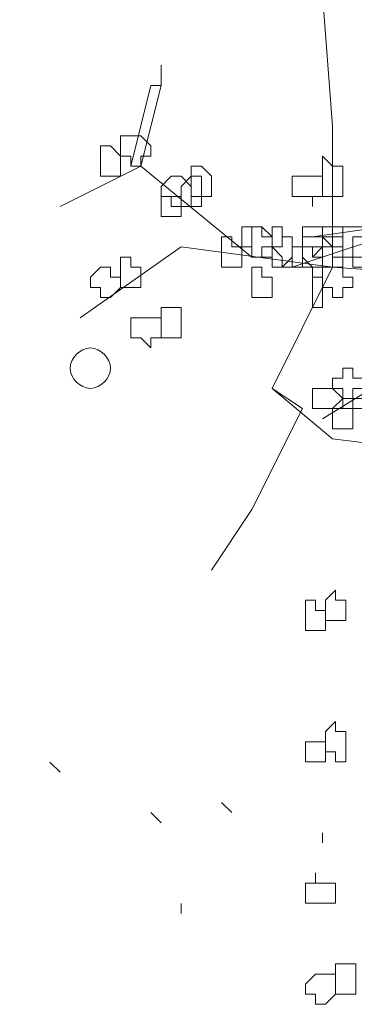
# Model space of a CAD drawing. Header units: millimetres. Extents: x 16698 to 93787, y -21104 to 39413.
# Tile 236 of 256: x 54577.36 to 54582.84, y 19717.71 to 19733.84. Entities that reach past the tile are written whole.
import ezdxf

# ---------------------------------------------------------------- set-up
doc = ezdxf.new("R2010")
doc.units = ezdxf.units.MM
doc.layers.add('_MODUS - zielen', color=66, linetype='Continuous', lineweight=9)

msp = doc.modelspace()

# ---------------------------------------------------------------- linework, layer by layer
at = {"layer": '_MODUS - zielen', "transparency": 33554687}
for points in [[(54582.48951, 19729.78133), (54582.48951, 19732.09782), (54582.32404, 19734.24884), (54581.82765, 19735.73801), (54581.82765, 19737.22718), (54580.33848, 19738.55089), (54578.84931, 19740.04006), (54577.36014, 19741.36377)], [(54579.67663, 19733.0906), (54579.67663, 19732.75967), (54579.67663, 19732.75967)], [(54579.51117, 19732.75967), (54579.18024, 19731.43596), (54579.18024, 19731.43596)], [(54579.51117, 19732.75967), (54579.67663, 19732.75967), (54579.3457, 19731.43596), (54579.18024, 19731.43596)], [(54581.1658, 19729.94679), (54579.3457, 19731.43596), (54578.02199, 19730.77411)], [(54583.97868, 19728.95401), (54583.81322, 19730.44318), (54581.82765, 19729.78133)], [(54584.47507, 19730.44318), (54583.31682, 19730.44318), (54582.15858, 19730.27772)], [(54582.48951, 19729.78133), (54580.00756, 19730.11225), (54578.35292, 19728.95401)], [(54582.48951, 19729.78133), (54581.49673, 19727.79577), (54581.99312, 19727.46484), (54581.1658, 19725.8102), (54580.50395, 19724.81742)], [(54582.48951, 19729.78133), (54584.806, 19729.61586), (54586.95702, 19728.62308)], [(54585.46785, 19728.78855), (54584.47507, 19728.62308), (54582.32404, 19727.29938)], [(54585.63331, 19719.85352), (54585.46785, 19721.83908), (54584.806, 19723.65918), (54584.64053, 19724.65196), (54583.81322, 19726.80299), (54582.48951, 19726.96845), (54581.49673, 19727.79577)], [(54578.02199, 19721.50815), (54577.85653, 19721.67362), (54577.85653, 19721.67362)], [(54580.83487, 19720.8463), (54580.66941, 19721.01176), (54580.66941, 19721.01176)], [(54579.67663, 19720.68084), (54579.51117, 19720.8463), (54579.51117, 19720.8463)], [(54582.32404, 19720.34991), (54582.32404, 19720.51537), (54582.32404, 19720.51537)], [(54580.00756, 19719.19167), (54580.00756, 19719.35713), (54580.00756, 19719.35713)]]:
    msp.add_lwpolyline(points, dxfattribs=at)
for points in [[(54579.18024, 19731.93235), (54579.18024, 19731.93235), (54579.01477, 19731.93235), (54579.01477, 19731.76689), (54579.01477, 19731.60143), (54579.18024, 19731.60143), (54579.18024, 19731.43596), (54579.18024, 19731.43596), (54579.3457, 19731.43596), (54579.3457, 19731.60143), (54579.51117, 19731.60143), (54579.51117, 19731.60143), (54579.51117, 19731.76689), (54579.3457, 19731.93235)], [(54578.84931, 19731.76689), (54578.68385, 19731.76689), (54578.68385, 19731.60143), (54578.68385, 19731.60143), (54578.68385, 19731.43596), (54578.68385, 19731.2705), (54578.84931, 19731.2705), (54578.84931, 19731.2705), (54579.01477, 19731.2705), (54579.01477, 19731.43596), (54579.01477, 19731.60143), (54579.01477, 19731.60143)], [(54582.32404, 19731.43596), (54582.32404, 19731.43596), (54582.32404, 19731.2705), (54582.32404, 19731.2705), (54582.32404, 19731.10504), (54582.32404, 19731.10504), (54582.32404, 19730.93957), (54582.48951, 19730.93957), (54582.65497, 19730.93957), (54582.65497, 19731.10504), (54582.65497, 19731.2705), (54582.65497, 19731.2705), (54582.65497, 19731.43596), (54582.48951, 19731.43596), (54582.32404, 19731.60143)], [(54580.33848, 19731.43596), (54580.17302, 19731.43596), (54580.17302, 19731.2705), (54580.17302, 19731.2705), (54580.17302, 19731.10504), (54580.17302, 19730.93957), (54580.33848, 19730.93957), (54580.33848, 19730.93957), (54580.50395, 19730.93957), (54580.50395, 19731.10504), (54580.50395, 19731.2705), (54580.50395, 19731.2705)], [(54579.84209, 19731.2705), (54579.67663, 19731.10504), (54579.67663, 19730.93957), (54579.67663, 19730.93957), (54579.84209, 19730.93957), (54579.84209, 19730.77411), (54580.00756, 19730.77411), (54580.00756, 19730.77411), (54580.17302, 19730.77411), (54580.17302, 19730.93957), (54580.17302, 19730.93957), (54580.17302, 19731.10504), (54580.00756, 19731.2705), (54580.00756, 19731.2705)], [(54580.00756, 19731.10504), (54580.00756, 19730.93957), (54580.00756, 19730.93957), (54580.00756, 19730.77411), (54580.17302, 19730.77411), (54580.17302, 19730.77411), (54580.33848, 19730.77411), (54580.33848, 19730.77411), (54580.33848, 19730.77411), (54580.33848, 19730.93957), (54580.33848, 19730.93957), (54580.33848, 19731.10504), (54580.33848, 19731.10504), (54580.33848, 19731.2705), (54580.17302, 19731.2705)], [(54581.99312, 19731.2705), (54581.99312, 19731.2705), (54581.82765, 19731.2705), (54581.82765, 19731.10504), (54581.82765, 19730.93957), (54581.99312, 19730.93957), (54581.99312, 19730.93957), (54582.15858, 19730.93957), (54582.15858, 19730.77411), (54582.15858, 19730.77411), (54582.15858, 19730.93957), (54582.32404, 19730.93957), (54582.32404, 19730.93957), (54582.32404, 19731.10504), (54582.32404, 19731.2705), (54582.15858, 19731.2705), (54582.15858, 19731.2705), (54582.15858, 19731.2705)], [(54579.67663, 19730.93957), (54579.67663, 19730.93957), (54579.67663, 19730.77411), (54579.67663, 19730.77411), (54579.67663, 19730.77411), (54579.67663, 19730.60864), (54579.84209, 19730.60864), (54580.00756, 19730.60864), (54580.00756, 19730.60864), (54580.00756, 19730.77411), (54580.00756, 19730.77411), (54580.00756, 19730.93957), (54580.00756, 19730.93957), (54579.84209, 19730.93957)], [(54581.1658, 19730.44318), (54581.00034, 19730.44318), (54581.00034, 19730.27772), (54581.00034, 19730.11225), (54581.00034, 19730.11225), (54581.1658, 19730.11225), (54581.1658, 19729.94679), (54581.1658, 19729.94679), (54581.33126, 19729.94679), (54581.33126, 19730.11225), (54581.49673, 19730.11225), (54581.49673, 19730.11225), (54581.49673, 19730.27772), (54581.33126, 19730.27772), (54581.33126, 19730.44318)], [(54581.1658, 19730.44318), (54581.1658, 19730.44318), (54581.1658, 19730.27772), (54581.1658, 19730.11225), (54581.1658, 19730.11225), (54581.1658, 19729.94679), (54581.1658, 19729.94679), (54581.33126, 19729.94679), (54581.49673, 19729.94679), (54581.49673, 19730.11225), (54581.49673, 19730.11225), (54581.49673, 19730.27772), (54581.33126, 19730.44318)], [(54581.49673, 19730.44318), (54581.49673, 19730.27772), (54581.49673, 19730.11225), (54581.49673, 19730.11225), (54581.49673, 19729.94679), (54581.49673, 19729.94679), (54581.49673, 19729.78133), (54581.66219, 19729.78133), (54581.82765, 19729.94679), (54581.82765, 19730.11225), (54581.82765, 19730.11225), (54581.82765, 19730.27772), (54581.66219, 19730.27772), (54581.66219, 19730.44318)], [(54582.15858, 19730.44318), (54581.99312, 19730.44318), (54581.99312, 19730.44318), (54581.99312, 19730.27772), (54581.99312, 19730.11225), (54582.15858, 19730.11225), (54582.15858, 19730.11225), (54582.15858, 19729.94679), (54582.32404, 19730.11225), (54582.32404, 19730.11225), (54582.32404, 19730.27772), (54582.32404, 19730.27772), (54582.32404, 19730.44318)], [(54582.32404, 19730.44318), (54582.32404, 19730.44318), (54582.32404, 19730.44318), (54582.32404, 19730.27772), (54582.32404, 19730.11225), (54582.32404, 19730.11225), (54582.32404, 19730.11225), (54582.48951, 19730.11225), (54582.48951, 19729.94679), (54582.65497, 19729.94679), (54582.65497, 19730.11225), (54582.65497, 19730.11225), (54582.65497, 19730.11225), (54582.65497, 19730.27772), (54582.65497, 19730.44318), (54582.65497, 19730.44318), (54582.48951, 19730.44318)], [(54582.65497, 19730.44318), (54582.65497, 19730.44318), (54582.65497, 19730.27772), (54582.65497, 19730.11225), (54582.65497, 19730.11225), (54582.65497, 19729.94679), (54582.82043, 19729.94679), (54582.9859, 19729.94679), (54582.9859, 19730.11225), (54582.9859, 19730.11225), (54582.9859, 19730.11225), (54582.9859, 19730.11225), (54582.9859, 19730.27772), (54582.9859, 19730.44318), (54582.82043, 19730.44318)], [(54580.66941, 19730.27772), (54580.66941, 19730.11225), (54580.66941, 19730.11225), (54580.66941, 19729.94679), (54580.66941, 19729.78133), (54580.83487, 19729.78133), (54580.83487, 19729.78133), (54580.83487, 19729.78133), (54581.00034, 19729.78133), (54581.00034, 19729.94679), (54581.00034, 19730.11225), (54581.00034, 19730.11225), (54580.83487, 19730.11225), (54580.83487, 19730.27772), (54580.83487, 19730.27772)], [(54581.66219, 19730.27772), (54581.66219, 19730.11225), (54581.49673, 19730.11225), (54581.49673, 19730.11225), (54581.66219, 19729.94679), (54581.66219, 19729.78133), (54581.82765, 19729.78133), (54581.82765, 19729.78133), (54581.99312, 19729.78133), (54581.99312, 19729.94679), (54581.99312, 19730.11225), (54581.99312, 19730.11225), (54581.82765, 19730.11225), (54581.82765, 19730.27772), (54581.82765, 19730.27772)], [(54582.15858, 19730.27772), (54581.99312, 19730.27772), (54581.99312, 19730.11225), (54581.99312, 19730.11225), (54581.99312, 19729.94679), (54582.15858, 19729.78133), (54582.15858, 19729.78133), (54582.32404, 19729.78133), (54582.32404, 19729.94679), (54582.32404, 19729.94679), (54582.32404, 19730.11225), (54582.32404, 19730.11225), (54582.32404, 19730.27772)], [(54582.32404, 19730.11225), (54582.15858, 19730.11225), (54582.15858, 19729.94679), (54582.32404, 19729.94679), (54582.32404, 19729.78133), (54582.32404, 19729.78133), (54582.48951, 19729.78133), (54582.65497, 19729.78133), (54582.65497, 19729.94679), (54582.65497, 19730.11225), (54582.48951, 19730.11225), (54582.32404, 19730.27772)], [(54582.32404, 19730.27772), (54582.32404, 19730.27772), (54582.32404, 19730.11225), (54582.32404, 19730.11225), (54582.32404, 19729.94679), (54582.32404, 19729.78133), (54582.48951, 19729.78133), (54582.65497, 19729.78133), (54582.65497, 19729.94679), (54582.65497, 19730.11225), (54582.65497, 19730.11225), (54582.65497, 19730.27772), (54582.48951, 19730.27772)], [(54582.9859, 19730.27772), (54582.82043, 19730.27772), (54582.82043, 19730.11225), (54582.82043, 19730.11225), (54582.82043, 19729.94679), (54582.82043, 19729.78133), (54582.9859, 19729.78133), (54582.9859, 19729.78133), (54582.9859, 19729.78133), (54582.9859, 19729.78133), (54583.15136, 19729.78133), (54583.15136, 19729.94679), (54583.15136, 19730.11225), (54583.15136, 19730.11225), (54582.9859, 19730.11225)], [(54581.99312, 19730.11225), (54581.99312, 19730.11225), (54581.82765, 19730.11225), (54581.82765, 19729.94679), (54581.82765, 19729.78133), (54581.99312, 19729.78133), (54582.15858, 19729.78133), (54582.15858, 19729.61586), (54582.15858, 19729.61586), (54582.15858, 19729.78133), (54582.32404, 19729.78133), (54582.32404, 19729.78133), (54582.32404, 19729.94679), (54582.32404, 19730.11225), (54582.15858, 19730.11225), (54582.15858, 19730.11225), (54582.15858, 19730.11225)], [(54579.18024, 19729.94679), (54579.01477, 19729.94679), (54579.01477, 19729.78133), (54579.01477, 19729.78133), (54579.01477, 19729.61586), (54579.01477, 19729.4504), (54579.18024, 19729.4504), (54579.18024, 19729.4504), (54579.18024, 19729.4504), (54579.3457, 19729.4504), (54579.3457, 19729.61586), (54579.3457, 19729.78133), (54579.3457, 19729.78133), (54579.18024, 19729.78133)], [(54578.68385, 19729.78133), (54578.51838, 19729.61586), (54578.51838, 19729.4504), (54578.51838, 19729.4504), (54578.68385, 19729.4504), (54578.68385, 19729.28494), (54578.84931, 19729.28494), (54578.84931, 19729.28494), (54579.01477, 19729.4504), (54579.01477, 19729.4504), (54579.01477, 19729.61586), (54578.84931, 19729.61586), (54578.84931, 19729.78133), (54578.84931, 19729.78133)], [(54581.1658, 19729.78133), (54581.1658, 19729.61586), (54581.1658, 19729.4504), (54581.1658, 19729.4504), (54581.1658, 19729.28494), (54581.1658, 19729.28494), (54581.1658, 19729.28494), (54581.33126, 19729.28494), (54581.49673, 19729.28494), (54581.49673, 19729.4504), (54581.49673, 19729.4504), (54581.49673, 19729.61586), (54581.33126, 19729.61586), (54581.33126, 19729.78133)], [(54582.48951, 19729.78133), (54582.32404, 19729.78133), (54582.32404, 19729.61586), (54582.32404, 19729.4504), (54582.32404, 19729.4504), (54582.48951, 19729.4504), (54582.48951, 19729.28494), (54582.65497, 19729.28494), (54582.65497, 19729.28494), (54582.65497, 19729.4504), (54582.82043, 19729.4504), (54582.82043, 19729.4504), (54582.82043, 19729.61586), (54582.65497, 19729.61586), (54582.65497, 19729.78133), (54582.65497, 19729.78133)], [(54582.15858, 19729.61586), (54582.15858, 19729.4504), (54582.15858, 19729.4504), (54582.15858, 19729.28494), (54582.15858, 19729.28494), (54582.15858, 19729.28494), (54582.15858, 19729.11947), (54582.32404, 19729.11947), (54582.32404, 19729.28494), (54582.32404, 19729.28494), (54582.32404, 19729.4504), (54582.32404, 19729.4504), (54582.32404, 19729.4504), (54582.32404, 19729.61586)], [(54579.67663, 19729.11947), (54579.67663, 19729.11947), (54579.67663, 19728.95401), (54579.67663, 19728.95401), (54579.67663, 19728.78855), (54579.67663, 19728.62308), (54579.84209, 19728.62308), (54580.00756, 19728.62308), (54580.00756, 19728.78855), (54580.00756, 19728.95401), (54580.00756, 19728.95401), (54580.00756, 19729.11947), (54579.84209, 19729.11947)], [(54579.3457, 19728.95401), (54579.3457, 19728.95401), (54579.18024, 19728.95401), (54579.18024, 19728.78855), (54579.18024, 19728.62308), (54579.3457, 19728.62308), (54579.51117, 19728.45762), (54579.51117, 19728.45762), (54579.51117, 19728.62308), (54579.67663, 19728.62308), (54579.67663, 19728.62308), (54579.67663, 19728.78855), (54579.67663, 19728.95401), (54579.51117, 19728.95401), (54579.51117, 19728.95401)], [(54582.65497, 19728.12669), (54582.65497, 19727.96123), (54582.48951, 19727.96123), (54582.48951, 19727.79577), (54582.48951, 19727.79577), (54582.65497, 19727.79577), (54582.65497, 19727.6303), (54582.65497, 19727.6303), (54582.82043, 19727.6303), (54582.9859, 19727.6303), (54582.9859, 19727.79577), (54582.9859, 19727.79577), (54582.9859, 19727.96123), (54582.82043, 19727.96123), (54582.82043, 19728.12669)], [(54582.32404, 19727.79577), (54582.15858, 19727.79577), (54582.15858, 19727.79577), (54582.15858, 19727.6303), (54582.15858, 19727.46484), (54582.32404, 19727.46484), (54582.32404, 19727.46484), (54582.32404, 19727.46484), (54582.48951, 19727.46484), (54582.65497, 19727.46484), (54582.65497, 19727.6303), (54582.48951, 19727.79577), (54582.48951, 19727.79577)], [(54582.9859, 19727.79577), (54582.82043, 19727.79577), (54582.82043, 19727.6303), (54582.82043, 19727.46484), (54582.82043, 19727.46484), (54582.9859, 19727.46484), (54582.9859, 19727.29938), (54582.9859, 19727.29938), (54583.15136, 19727.29938), (54583.31682, 19727.46484), (54583.31682, 19727.46484), (54583.31682, 19727.6303), (54583.15136, 19727.6303), (54583.15136, 19727.79577)], [(54582.65497, 19727.6303), (54582.48951, 19727.46484), (54582.48951, 19727.46484), (54582.48951, 19727.29938), (54582.48951, 19727.13391), (54582.65497, 19727.13391), (54582.65497, 19727.13391), (54582.65497, 19727.13391), (54582.82043, 19727.13391), (54582.82043, 19727.13391), (54582.82043, 19727.29938), (54582.82043, 19727.46484), (54582.82043, 19727.46484), (54582.65497, 19727.46484)], [(54582.53856, 19724.49017), (54582.37309, 19724.32471), (54582.37309, 19724.32471), (54582.37309, 19724.15924), (54582.37309, 19723.99378), (54582.53856, 19723.99378), (54582.53856, 19723.99378), (54582.53856, 19723.99378), (54582.70402, 19723.99378), (54582.70402, 19724.15924), (54582.70402, 19724.32471), (54582.70402, 19724.32471), (54582.53856, 19724.32471)], [(54582.04217, 19724.32471), (54582.04217, 19724.15924), (54582.04217, 19723.99378), (54582.04217, 19723.99378), (54582.04217, 19723.99378), (54582.04217, 19723.82832), (54582.20763, 19723.82832), (54582.20763, 19723.82832), (54582.37309, 19723.82832), (54582.37309, 19723.99378), (54582.37309, 19723.99378), (54582.37309, 19724.15924), (54582.20763, 19724.15924), (54582.20763, 19724.32471), (54582.20763, 19724.32471)], [(54582.53856, 19722.33915), (54582.37309, 19722.17368), (54582.37309, 19722.00822), (54582.37309, 19722.00822), (54582.37309, 19721.84276), (54582.53856, 19721.84276), (54582.53856, 19721.67729), (54582.53856, 19721.67729), (54582.70402, 19721.67729), (54582.70402, 19721.84276), (54582.70402, 19722.00822), (54582.70402, 19722.00822), (54582.70402, 19722.17368), (54582.53856, 19722.17368)], [(54582.04217, 19722.00822), (54582.04217, 19722.00822), (54582.04217, 19722.00822), (54582.04217, 19721.84276), (54582.04217, 19721.67729), (54582.04217, 19721.67729), (54582.04217, 19721.67729), (54582.20763, 19721.67729), (54582.20763, 19721.67729), (54582.37309, 19721.67729), (54582.37309, 19721.67729), (54582.37309, 19721.84276), (54582.37309, 19722.00822), (54582.20763, 19722.00822), (54582.20763, 19722.00822), (54582.20763, 19722.00822)], [(54582.20763, 19719.69173), (54582.04217, 19719.69173), (54582.04217, 19719.69173), (54582.04217, 19719.52627), (54582.04217, 19719.3608), (54582.20763, 19719.3608), (54582.20763, 19719.3608), (54582.20763, 19719.3608), (54582.37309, 19719.3608), (54582.37309, 19719.3608), (54582.53856, 19719.3608), (54582.53856, 19719.52627), (54582.53856, 19719.69173), (54582.37309, 19719.69173), (54582.37309, 19719.69173), (54582.20763, 19719.69173), (54582.20763, 19719.85719), (54582.20763, 19719.85719)], [(54582.53856, 19718.36802), (54582.53856, 19718.36802), (54582.53856, 19718.20256), (54582.53856, 19718.20256), (54582.53856, 19718.0371), (54582.53856, 19717.87163), (54582.70402, 19717.87163), (54582.86948, 19717.87163), (54582.86948, 19718.0371), (54582.86948, 19718.0371), (54582.86948, 19718.20256), (54582.86948, 19718.20256), (54582.86948, 19718.20256), (54582.86948, 19718.36802), (54582.70402, 19718.36802)], [(54582.20763, 19718.20256), (54582.04217, 19718.0371), (54582.04217, 19717.87163), (54582.20763, 19717.87163), (54582.20763, 19717.87163), (54582.20763, 19717.70617), (54582.37309, 19717.70617), (54582.53856, 19717.87163), (54582.53856, 19717.87163), (54582.53856, 19718.0371), (54582.53856, 19718.20256), (54582.37309, 19718.20256)]]:
    msp.add_lwpolyline(points, close=True, dxfattribs=at)
msp.add_open_spline([(54578.84931, 19728.12669), (54578.84931, 19728.29216), (54578.68385, 19728.45762), (54578.51838, 19728.45762), (54578.51838, 19728.45762), (54578.35292, 19728.45762), (54578.18746, 19728.29216), (54578.18746, 19728.12669), (54578.18746, 19728.12669), (54578.18746, 19727.96123), (54578.35292, 19727.79577), (54578.51838, 19727.79577), (54578.51838, 19727.79577), (54578.68385, 19727.79577), (54578.84931, 19727.96123), (54578.84931, 19728.12669)], degree=3, knots=[0, 0, 0, 0, 0.0625, 0.0625, 0.0625, 0.062501, 0.125, 0.125, 0.125, 0.125001, 0.1875, 0.1875, 0.1875, 0.187501, 1, 1, 1, 1], dxfattribs=at)

doc.saveas('drawing.dxf')
